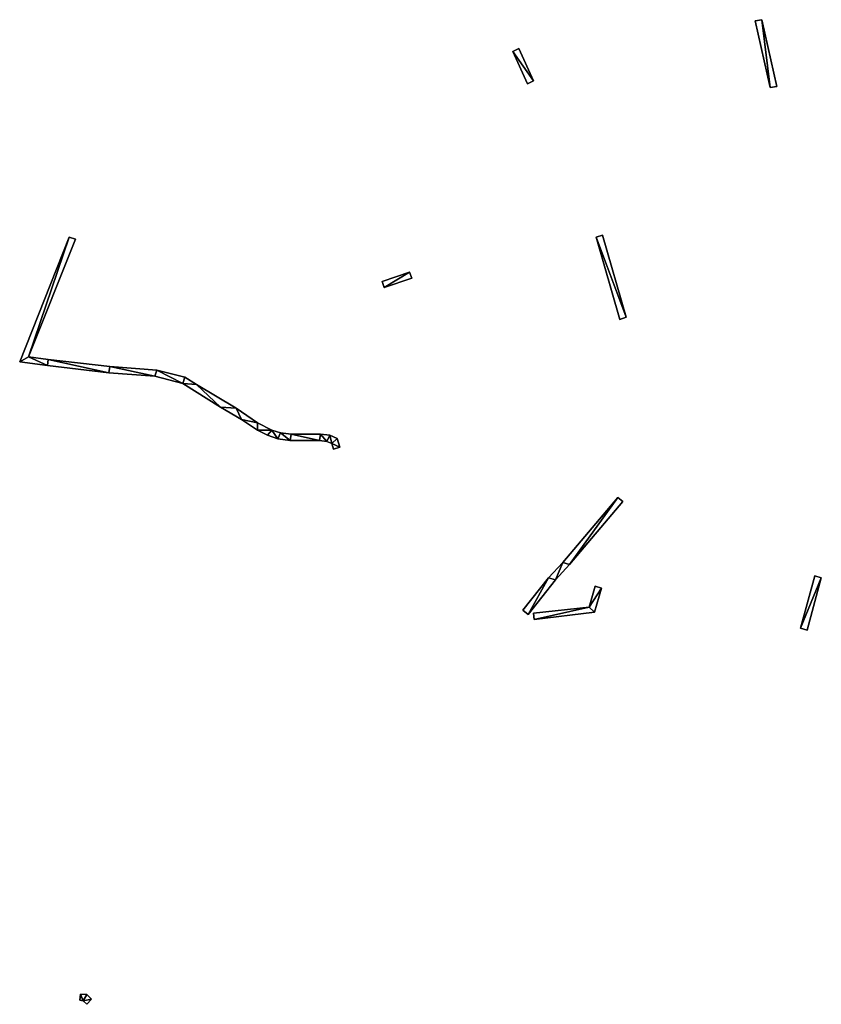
# Model space of a CAD drawing. Header units: inches. Extents: x 92373 to 92585, y 1600224 to 1600364.
# Tile 1 of 3: x 92373 to 92471, y 1600244 to 1600364. Entities that reach past the tile are written whole.
import ezdxf

# ---------------------------------------------------------------- set-up
doc = ezdxf.new("R2010")
doc.units = ezdxf.units.IN
doc.header["$MEASUREMENT"] = 0
doc.layers.add('Objekter_Hekk', color=10, linetype='Continuous')

msp = doc.modelspace()

# ---------------------------------------------------------------- meshes
at = {"layer": 'Objekter_Hekk', "color": 24, "true_color": 0xaa170d}
mesh = msp.add_polyface(dxfattribs=at)
corners = [(92464.848, 1600356, 116.555), (92463.797, 1600364.25, 116.991), (92463.016, 1600364.125, 117.036), (92465.629, 1600356.125, 116.472), (92464.848, 1600356, 118.47), (92463.797, 1600364.25, 118.47), (92463.016, 1600364.125, 118.47), (92465.629, 1600356.125, 118.47)]
mesh.append_faces([[corners[k] for k in face] for face in [(4, 6, 2), (4, 2, 0), (4, 7, 5), (4, 5, 6), (6, 5, 2), (5, 1, 2), (5, 7, 1), (7, 3, 1), (7, 4, 0), (7, 0, 3), (4, 6, 2), (4, 2, 0), (6, 5, 2), (5, 1, 2), (5, 7, 1), (7, 3, 1), (7, 4, 0), (7, 0, 3), (4, 7, 5), (4, 5, 6), (0, 3, 1), (0, 1, 2), (0, 3, 1), (0, 1, 2)]], dxfattribs={"color": 84})
mesh = msp.add_polyface(dxfattribs=at)
corners = [(92464.848, 1600356, 116.555), (92463.797, 1600364.25, 116.991), (92463.016, 1600364.125, 117.036), (92465.629, 1600356.125, 116.472), (92464.848, 1600356, 118.47), (92463.797, 1600364.25, 118.47), (92463.016, 1600364.125, 118.47), (92465.629, 1600356.125, 118.47)]
mesh.append_faces([[corners[k] for k in face] for face in [(4, 6, 2), (4, 2, 0), (4, 7, 5), (4, 5, 6), (6, 5, 2), (5, 1, 2), (5, 7, 1), (7, 3, 1), (7, 4, 0), (7, 0, 3), (4, 6, 2), (4, 2, 0), (6, 5, 2), (5, 1, 2), (5, 7, 1), (7, 3, 1), (7, 4, 0), (7, 0, 3), (4, 7, 5), (4, 5, 6), (0, 3, 1), (0, 1, 2), (0, 3, 1), (0, 1, 2)]])
mesh = msp.add_polyface(dxfattribs=at)
corners = [(92436.016, 1600356.812, 118.638), (92434.227, 1600360.75, 119.243), (92433.5, 1600360.375, 119.23), (92435.289, 1600356.438, 118.638), (92436.016, 1600356.812, 119.64), (92434.227, 1600360.75, 119.99), (92433.5, 1600360.375, 119.99), (92435.289, 1600356.438, 119.64)]
mesh.append_faces([[corners[k] for k in face] for face in [(7, 6, 2), (7, 2, 3), (6, 5, 1), (6, 1, 2), (3, 0, 2), (0, 1, 2), (5, 4, 1), (4, 0, 1), (4, 7, 3), (4, 3, 0), (7, 6, 2), (7, 2, 3), (6, 5, 1), (6, 1, 2), (5, 4, 1), (4, 0, 1), (4, 7, 3), (4, 3, 0), (7, 4, 6), (4, 5, 6), (7, 4, 6), (4, 5, 6), (3, 0, 2), (0, 1, 2)]], dxfattribs={"color": 84})
mesh = msp.add_polyface(dxfattribs=at)
corners = [(92436.016, 1600356.812, 118.638), (92434.227, 1600360.75, 119.243), (92433.5, 1600360.375, 119.23), (92435.289, 1600356.438, 118.638), (92436.016, 1600356.812, 119.64), (92434.227, 1600360.75, 119.99), (92433.5, 1600360.375, 119.99), (92435.289, 1600356.438, 119.64)]
mesh.append_faces([[corners[k] for k in face] for face in [(7, 6, 2), (7, 2, 3), (6, 5, 1), (6, 1, 2), (3, 0, 2), (0, 1, 2), (5, 4, 1), (4, 0, 1), (4, 7, 3), (4, 3, 0), (7, 6, 2), (7, 2, 3), (6, 5, 1), (6, 1, 2), (5, 4, 1), (4, 0, 1), (4, 7, 3), (4, 3, 0), (7, 4, 6), (4, 5, 6), (7, 4, 6), (4, 5, 6), (3, 0, 2), (0, 1, 2)]])
mesh = msp.add_polyface(dxfattribs=at)
corners = [(92374.5, 1600323.188, 114.727), (92379.453, 1600337.75, 116.232), (92373.414, 1600322.562, 114.99), (92380.195, 1600337.5, 115.764), (92376.789, 1600322.125, 114.341), (92376.891, 1600322.875, 114.491), (92374.5, 1600323.188, 116.38), (92379.453, 1600337.75, 117.28), (92373.414, 1600322.562, 116.38), (92380.195, 1600337.5, 117.28), (92376.789, 1600322.125, 115.63), (92376.891, 1600322.875, 115.63)]
mesh.append_faces([[corners[k] for k in face] for face in [(8, 7, 1), (8, 1, 2), (11, 10, 5), (10, 4, 5), (9, 6, 3), (6, 0, 3), (6, 11, 0), (11, 5, 0), (11, 10, 5), (10, 4, 5), (7, 9, 1), (9, 3, 1), (7, 9, 1), (9, 3, 1), (10, 11, 6), (8, 10, 6), (6, 9, 7), (6, 7, 8), (9, 6, 3), (6, 0, 3), (4, 5, 0), (2, 4, 0), (0, 3, 1), (0, 1, 2), (10, 8, 2), (10, 2, 4), (10, 8, 2), (10, 2, 4), (8, 7, 1), (8, 1, 2), (6, 11, 0), (11, 5, 0), (10, 11, 6), (8, 10, 6), (6, 9, 7), (6, 7, 8), (4, 5, 0), (2, 4, 0), (0, 3, 1), (0, 1, 2)]], dxfattribs={"color": 84})
mesh = msp.add_polyface(dxfattribs=at)
corners = [(92374.5, 1600323.188, 114.727), (92379.453, 1600337.75, 116.232), (92373.414, 1600322.562, 114.99), (92380.195, 1600337.5, 115.764), (92376.789, 1600322.125, 114.341), (92376.891, 1600322.875, 114.491), (92374.5, 1600323.188, 116.38), (92379.453, 1600337.75, 117.28), (92373.414, 1600322.562, 116.38), (92380.195, 1600337.5, 117.28), (92376.789, 1600322.125, 115.63), (92376.891, 1600322.875, 115.63)]
mesh.append_faces([[corners[k] for k in face] for face in [(8, 7, 1), (8, 1, 2), (11, 10, 5), (10, 4, 5), (9, 6, 3), (6, 0, 3), (6, 11, 0), (11, 5, 0), (11, 10, 5), (10, 4, 5), (7, 9, 1), (9, 3, 1), (7, 9, 1), (9, 3, 1), (10, 11, 6), (8, 10, 6), (6, 9, 7), (6, 7, 8), (9, 6, 3), (6, 0, 3), (4, 5, 0), (2, 4, 0), (0, 3, 1), (0, 1, 2), (10, 8, 2), (10, 2, 4), (10, 8, 2), (10, 2, 4), (8, 7, 1), (8, 1, 2), (6, 11, 0), (11, 5, 0), (10, 11, 6), (8, 10, 6), (6, 9, 7), (6, 7, 8), (4, 5, 0), (2, 4, 0), (0, 3, 1), (0, 1, 2)]])
mesh = msp.add_polyface(dxfattribs=at)
corners = [(92446.516, 1600327.75, 117.37), (92443.656, 1600337.75, 116.089), (92446.516, 1600327.75, 115.108), (92443.656, 1600337.75, 117.48), (92444.422, 1600338, 116.089), (92444.422, 1600338, 117.48), (92447.281, 1600328, 114.975), (92447.281, 1600328, 117.37)]
mesh.append_faces([[corners[k] for k in face] for face in [(0, 3, 1), (0, 1, 2), (5, 7, 4), (7, 6, 4), (7, 0, 2), (7, 2, 6), (2, 6, 1), (6, 4, 1), (0, 7, 3), (7, 5, 3), (5, 7, 4), (7, 6, 4), (0, 7, 3), (7, 5, 3), (7, 0, 2), (7, 2, 6), (3, 5, 4), (3, 4, 1), (2, 6, 1), (6, 4, 1), (3, 5, 4), (3, 4, 1), (0, 3, 1), (0, 1, 2)]], dxfattribs={"color": 84})
mesh = msp.add_polyface(dxfattribs=at)
corners = [(92446.516, 1600327.75, 117.37), (92443.656, 1600337.75, 116.089), (92446.516, 1600327.75, 115.108), (92443.656, 1600337.75, 117.48), (92444.422, 1600338, 116.089), (92444.422, 1600338, 117.48), (92447.281, 1600328, 114.975), (92447.281, 1600328, 117.37)]
mesh.append_faces([[corners[k] for k in face] for face in [(0, 3, 1), (0, 1, 2), (5, 7, 4), (7, 6, 4), (7, 0, 2), (7, 2, 6), (2, 6, 1), (6, 4, 1), (0, 7, 3), (7, 5, 3), (5, 7, 4), (7, 6, 4), (0, 7, 3), (7, 5, 3), (7, 0, 2), (7, 2, 6), (3, 5, 4), (3, 4, 1), (2, 6, 1), (6, 4, 1), (3, 5, 4), (3, 4, 1), (0, 3, 1), (0, 1, 2)]])
mesh = msp.add_polyface(dxfattribs=at)
corners = [(92420.906, 1600333.5, 117.302), (92417.566, 1600332.375, 117.044), (92417.824, 1600331.625, 117.036), (92421.164, 1600332.75, 117.314), (92420.906, 1600333.5, 119.01), (92417.566, 1600332.375, 118.9), (92417.824, 1600331.625, 118.9), (92421.164, 1600332.75, 119.01)]
mesh.append_faces([[corners[k] for k in face] for face in [(7, 6, 3), (6, 2, 3), (6, 5, 1), (6, 1, 2), (3, 0, 2), (0, 1, 2), (5, 4, 0), (5, 0, 1), (4, 7, 3), (4, 3, 0), (7, 6, 3), (6, 2, 3), (6, 5, 1), (6, 1, 2), (5, 4, 0), (5, 0, 1), (4, 7, 3), (4, 3, 0), (7, 4, 6), (4, 5, 6), (7, 4, 6), (4, 5, 6), (3, 0, 2), (0, 1, 2)]], dxfattribs={"color": 84})
mesh = msp.add_polyface(dxfattribs=at)
corners = [(92420.906, 1600333.5, 117.302), (92417.566, 1600332.375, 117.044), (92417.824, 1600331.625, 117.036), (92421.164, 1600332.75, 117.314), (92420.906, 1600333.5, 119.01), (92417.566, 1600332.375, 118.9), (92417.824, 1600331.625, 118.9), (92421.164, 1600332.75, 119.01)]
mesh.append_faces([[corners[k] for k in face] for face in [(7, 6, 3), (6, 2, 3), (6, 5, 1), (6, 1, 2), (3, 0, 2), (0, 1, 2), (5, 4, 0), (5, 0, 1), (4, 7, 3), (4, 3, 0), (7, 6, 3), (6, 2, 3), (6, 5, 1), (6, 1, 2), (5, 4, 0), (5, 0, 1), (4, 7, 3), (4, 3, 0), (7, 4, 6), (4, 5, 6), (7, 4, 6), (4, 5, 6), (3, 0, 2), (0, 1, 2)]])
mesh = msp.add_polyface(dxfattribs=at)
corners = [(92404.145, 1600314.25, 114.99), (92405.195, 1600313.938, 114.15), (92404.145, 1600314.25, 114.078), (92405.195, 1600313.938, 114.99), (92402.395, 1600315.125, 114.99), (92402.395, 1600315.125, 113.97), (92399.777, 1600316.938, 114.129), (92399.777, 1600316.938, 115.1), (92406.469, 1600313.75, 114.94), (92406.469, 1600313.75, 114.119), (92394.957, 1600319.812, 114.271), (92394.957, 1600319.812, 115.28), (92393.539, 1600320.688, 115.32), (92393.539, 1600320.688, 114.114), (92390.133, 1600321.562, 115.53), (92390.133, 1600321.562, 114.1), (92384.41, 1600322, 114.137), (92384.41, 1600322, 115.56), (92411.199, 1600313.625, 114.66), (92411.199, 1600313.625, 113.913), (92410.047, 1600313.75, 114.028), (92410.047, 1600313.75, 114.76), (92389.883, 1600320.812, 115.53), (92384.254, 1600321.25, 114.012), (92389.883, 1600320.812, 114.042), (92384.254, 1600321.25, 115.56), (92412.395, 1600312.188, 114.5), (92412.395, 1600312.188, 113.436), (92412.105, 1600313.25, 113.694), (92412.105, 1600313.25, 114.59), (92400.418, 1600315.562, 115.1), (92397.855, 1600317.062, 113.837), (92400.418, 1600315.562, 113.695), (92397.855, 1600317.062, 115.28), (92402.387, 1600314.25, 114.99), (92402.387, 1600314.25, 113.607), (92403.582, 1600313.625, 113.686), (92403.582, 1600313.625, 114.99), (92409.945, 1600313, 114.76), (92406.359, 1600313, 114.031), (92409.945, 1600313, 113.933), (92406.359, 1600313, 114.94), (92404.859, 1600313.188, 114.004), (92404.859, 1600313.188, 114.99), (92411.621, 1600311.938, 114.5), (92411.426, 1600312.625, 113.679), (92411.621, 1600311.938, 113.499), (92411.426, 1600312.625, 114.59), (92376.793, 1600322.125, 115.63), (92376.887, 1600322.875, 114.491), (92376.793, 1600322.125, 114.342), (92376.887, 1600322.875, 115.63), (92393.297, 1600319.938, 114.034), (92393.297, 1600319.938, 115.32), (92410.809, 1600312.875, 113.779), (92410.809, 1600312.875, 114.66)]
mesh.append_faces([[corners[k] for k in face] for face in [(8, 21, 9), (21, 20, 9), (21, 18, 20), (18, 19, 20), (18, 29, 19), (29, 28, 19), (29, 26, 28), (26, 27, 28), (26, 44, 46), (26, 46, 27), (3, 0, 43), (3, 41, 8), (4, 34, 0), (8, 38, 21), (7, 30, 4), (21, 55, 18), (11, 53, 33), (53, 14, 22), (7, 11, 33), (25, 22, 17), (18, 55, 47), (11, 12, 53), (7, 33, 30), (18, 47, 29), (21, 38, 55), (4, 30, 34), (47, 26, 29), (8, 41, 38), (53, 12, 14), (17, 51, 25), (22, 14, 17), (47, 44, 26), (3, 43, 41), (0, 34, 37), (25, 51, 48), (0, 37, 43), (5, 35, 2), (1, 2, 42), (1, 39, 9), (5, 6, 32), (9, 40, 20), (6, 10, 31), (20, 54, 19), (10, 52, 31), (52, 15, 24), (10, 13, 52), (23, 24, 16), (19, 54, 45), (32, 6, 31), (19, 45, 28), (20, 40, 54), (52, 13, 15), (16, 49, 23), (24, 15, 16), (5, 32, 35), (45, 27, 28), (9, 39, 40), (45, 46, 27), (1, 42, 39), (23, 49, 50), (2, 35, 36), (2, 36, 42), (5, 35, 2), (1, 2, 42), (1, 39, 9), (5, 6, 32), (9, 40, 20), (6, 10, 31), (20, 54, 19), (10, 52, 31), (52, 15, 24), (10, 13, 52), (23, 24, 16), (19, 54, 45), (32, 6, 31), (19, 45, 28), (20, 40, 54), (52, 13, 15), (16, 49, 23), (24, 15, 16), (5, 32, 35), (45, 27, 28), (9, 39, 40), (45, 46, 27), (1, 42, 39), (23, 49, 50), (2, 35, 36), (2, 36, 42), (3, 0, 43), (3, 41, 8), (4, 34, 0), (8, 38, 21), (7, 30, 4), (21, 55, 18), (11, 53, 33), (53, 14, 22), (7, 11, 33), (25, 22, 17), (18, 55, 47), (11, 12, 53), (7, 33, 30), (18, 47, 29), (21, 38, 55), (4, 30, 34), (47, 26, 29), (8, 41, 38), (53, 12, 14), (17, 51, 25), (22, 14, 17), (47, 44, 26), (3, 43, 41), (0, 34, 37), (25, 51, 48), (0, 37, 43), (43, 37, 42), (37, 36, 42), (30, 33, 31), (30, 31, 32), (37, 34, 36), (34, 35, 36), (4, 0, 2), (4, 2, 5), (44, 47, 45), (44, 45, 46), (47, 55, 54), (47, 54, 45), (55, 38, 40), (55, 40, 54), (38, 41, 39), (38, 39, 40), (41, 43, 42), (41, 42, 39), (34, 30, 32), (34, 32, 35), (33, 53, 52), (33, 52, 31), (53, 22, 24), (53, 24, 52), (22, 25, 23), (22, 23, 24), (25, 48, 50), (25, 50, 23), (14, 12, 15), (12, 13, 15), (48, 51, 49), (48, 49, 50), (51, 17, 49), (17, 16, 49), (17, 14, 16), (14, 15, 16), (12, 11, 10), (12, 10, 13), (11, 7, 10), (7, 6, 10), (51, 17, 49), (17, 16, 49), (55, 38, 40), (55, 40, 54), (47, 55, 54), (47, 54, 45), (7, 4, 6), (4, 5, 6), (4, 0, 2), (4, 2, 5), (53, 22, 24), (53, 24, 52), (0, 3, 1), (0, 1, 2), (3, 8, 1), (8, 9, 1), (33, 53, 52), (33, 52, 31), (25, 48, 50), (25, 50, 23), (8, 21, 9), (21, 20, 9), (48, 51, 49), (48, 49, 50), (18, 29, 19), (29, 28, 19), (41, 43, 42), (41, 42, 39), (26, 44, 46), (26, 46, 27), (44, 47, 45), (44, 45, 46), (43, 37, 42), (37, 36, 42), (38, 41, 39), (38, 39, 40), (37, 34, 36), (34, 35, 36), (34, 30, 32), (34, 32, 35), (30, 33, 31), (30, 31, 32), (29, 26, 28), (26, 27, 28), (14, 12, 15), (12, 13, 15), (22, 25, 23), (22, 23, 24), (21, 18, 20), (18, 19, 20), (17, 14, 16), (14, 15, 16), (12, 11, 10), (12, 10, 13), (11, 7, 10), (7, 6, 10), (3, 8, 1), (8, 9, 1), (7, 4, 6), (4, 5, 6), (0, 3, 1), (0, 1, 2)]], dxfattribs={"color": 84})
mesh = msp.add_polyface(dxfattribs=at)
corners = [(92404.145, 1600314.25, 114.99), (92405.195, 1600313.938, 114.15), (92404.145, 1600314.25, 114.078), (92405.195, 1600313.938, 114.99), (92402.395, 1600315.125, 114.99), (92402.395, 1600315.125, 113.97), (92399.777, 1600316.938, 114.129), (92399.777, 1600316.938, 115.1), (92406.469, 1600313.75, 114.94), (92406.469, 1600313.75, 114.119), (92394.957, 1600319.812, 114.271), (92394.957, 1600319.812, 115.28), (92393.539, 1600320.688, 115.32), (92393.539, 1600320.688, 114.114), (92390.133, 1600321.562, 115.53), (92390.133, 1600321.562, 114.1), (92384.41, 1600322, 114.137), (92384.41, 1600322, 115.56), (92411.199, 1600313.625, 114.66), (92411.199, 1600313.625, 113.913), (92410.047, 1600313.75, 114.028), (92410.047, 1600313.75, 114.76), (92389.883, 1600320.812, 115.53), (92384.254, 1600321.25, 114.012), (92389.883, 1600320.812, 114.042), (92384.254, 1600321.25, 115.56), (92412.395, 1600312.188, 114.5), (92412.395, 1600312.188, 113.436), (92412.105, 1600313.25, 113.694), (92412.105, 1600313.25, 114.59), (92400.418, 1600315.562, 115.1), (92397.855, 1600317.062, 113.837), (92400.418, 1600315.562, 113.695), (92397.855, 1600317.062, 115.28), (92402.387, 1600314.25, 114.99), (92402.387, 1600314.25, 113.607), (92403.582, 1600313.625, 113.686), (92403.582, 1600313.625, 114.99), (92409.945, 1600313, 114.76), (92406.359, 1600313, 114.031), (92409.945, 1600313, 113.933), (92406.359, 1600313, 114.94), (92404.859, 1600313.188, 114.004), (92404.859, 1600313.188, 114.99), (92411.621, 1600311.938, 114.5), (92411.426, 1600312.625, 113.679), (92411.621, 1600311.938, 113.499), (92411.426, 1600312.625, 114.59), (92376.793, 1600322.125, 115.63), (92376.887, 1600322.875, 114.491), (92376.793, 1600322.125, 114.342), (92376.887, 1600322.875, 115.63), (92393.297, 1600319.938, 114.034), (92393.297, 1600319.938, 115.32), (92410.809, 1600312.875, 113.779), (92410.809, 1600312.875, 114.66)]
mesh.append_faces([[corners[k] for k in face] for face in [(8, 21, 9), (21, 20, 9), (21, 18, 20), (18, 19, 20), (18, 29, 19), (29, 28, 19), (29, 26, 28), (26, 27, 28), (26, 44, 46), (26, 46, 27), (3, 0, 43), (3, 41, 8), (4, 34, 0), (8, 38, 21), (7, 30, 4), (21, 55, 18), (11, 53, 33), (53, 14, 22), (7, 11, 33), (25, 22, 17), (18, 55, 47), (11, 12, 53), (7, 33, 30), (18, 47, 29), (21, 38, 55), (4, 30, 34), (47, 26, 29), (8, 41, 38), (53, 12, 14), (17, 51, 25), (22, 14, 17), (47, 44, 26), (3, 43, 41), (0, 34, 37), (25, 51, 48), (0, 37, 43), (5, 35, 2), (1, 2, 42), (1, 39, 9), (5, 6, 32), (9, 40, 20), (6, 10, 31), (20, 54, 19), (10, 52, 31), (52, 15, 24), (10, 13, 52), (23, 24, 16), (19, 54, 45), (32, 6, 31), (19, 45, 28), (20, 40, 54), (52, 13, 15), (16, 49, 23), (24, 15, 16), (5, 32, 35), (45, 27, 28), (9, 39, 40), (45, 46, 27), (1, 42, 39), (23, 49, 50), (2, 35, 36), (2, 36, 42), (5, 35, 2), (1, 2, 42), (1, 39, 9), (5, 6, 32), (9, 40, 20), (6, 10, 31), (20, 54, 19), (10, 52, 31), (52, 15, 24), (10, 13, 52), (23, 24, 16), (19, 54, 45), (32, 6, 31), (19, 45, 28), (20, 40, 54), (52, 13, 15), (16, 49, 23), (24, 15, 16), (5, 32, 35), (45, 27, 28), (9, 39, 40), (45, 46, 27), (1, 42, 39), (23, 49, 50), (2, 35, 36), (2, 36, 42), (3, 0, 43), (3, 41, 8), (4, 34, 0), (8, 38, 21), (7, 30, 4), (21, 55, 18), (11, 53, 33), (53, 14, 22), (7, 11, 33), (25, 22, 17), (18, 55, 47), (11, 12, 53), (7, 33, 30), (18, 47, 29), (21, 38, 55), (4, 30, 34), (47, 26, 29), (8, 41, 38), (53, 12, 14), (17, 51, 25), (22, 14, 17), (47, 44, 26), (3, 43, 41), (0, 34, 37), (25, 51, 48), (0, 37, 43), (43, 37, 42), (37, 36, 42), (30, 33, 31), (30, 31, 32), (37, 34, 36), (34, 35, 36), (4, 0, 2), (4, 2, 5), (44, 47, 45), (44, 45, 46), (47, 55, 54), (47, 54, 45), (55, 38, 40), (55, 40, 54), (38, 41, 39), (38, 39, 40), (41, 43, 42), (41, 42, 39), (34, 30, 32), (34, 32, 35), (33, 53, 52), (33, 52, 31), (53, 22, 24), (53, 24, 52), (22, 25, 23), (22, 23, 24), (25, 48, 50), (25, 50, 23), (14, 12, 15), (12, 13, 15), (48, 51, 49), (48, 49, 50), (51, 17, 49), (17, 16, 49), (17, 14, 16), (14, 15, 16), (12, 11, 10), (12, 10, 13), (11, 7, 10), (7, 6, 10), (51, 17, 49), (17, 16, 49), (55, 38, 40), (55, 40, 54), (47, 55, 54), (47, 54, 45), (7, 4, 6), (4, 5, 6), (4, 0, 2), (4, 2, 5), (53, 22, 24), (53, 24, 52), (0, 3, 1), (0, 1, 2), (3, 8, 1), (8, 9, 1), (33, 53, 52), (33, 52, 31), (25, 48, 50), (25, 50, 23), (8, 21, 9), (21, 20, 9), (48, 51, 49), (48, 49, 50), (18, 29, 19), (29, 28, 19), (41, 43, 42), (41, 42, 39), (26, 44, 46), (26, 46, 27), (44, 47, 45), (44, 45, 46), (43, 37, 42), (37, 36, 42), (38, 41, 39), (38, 39, 40), (37, 34, 36), (34, 35, 36), (34, 30, 32), (34, 32, 35), (30, 33, 31), (30, 31, 32), (29, 26, 28), (26, 27, 28), (14, 12, 15), (12, 13, 15), (22, 25, 23), (22, 23, 24), (21, 18, 20), (18, 19, 20), (17, 14, 16), (14, 15, 16), (12, 11, 10), (12, 10, 13), (11, 7, 10), (7, 6, 10), (3, 8, 1), (8, 9, 1), (7, 4, 6), (4, 5, 6), (0, 3, 1), (0, 1, 2)]])
mesh = msp.add_polyface(dxfattribs=at)
corners = [(92446.258, 1600306.062, 111.624), (92440.379, 1600297.875, 111.15), (92446.867, 1600305.562, 111.623), (92437.848, 1600296.25, 111.102), (92434.711, 1600292.312, 110.407), (92435.336, 1600291.812, 110.394), (92439.59, 1600298.125, 111.176), (92438.691, 1600296, 111.112), (92446.258, 1600306.062, 112.41), (92440.379, 1600297.875, 112.16), (92446.867, 1600305.562, 112.41), (92437.848, 1600296.25, 111.77), (92434.711, 1600292.312, 111.45), (92435.336, 1600291.812, 111.45), (92439.59, 1600298.125, 112.16), (92438.691, 1600296, 111.77)]
mesh.append_faces([[corners[k] for k in face] for face in [(14, 8, 0), (14, 0, 6), (9, 15, 1), (15, 7, 1), (15, 13, 7), (13, 5, 7), (13, 12, 4), (13, 4, 5), (10, 9, 2), (9, 1, 2), (8, 10, 0), (10, 2, 0), (13, 12, 4), (13, 4, 5), (11, 14, 6), (11, 6, 3), (12, 11, 3), (12, 3, 4), (9, 15, 1), (15, 7, 1), (10, 9, 2), (9, 1, 2), (12, 11, 3), (12, 3, 4), (14, 8, 0), (14, 0, 6), (11, 14, 6), (11, 6, 3), (8, 10, 0), (10, 2, 0), (9, 8, 14), (14, 11, 15), (15, 11, 13), (14, 15, 9), (11, 12, 13), (8, 9, 10), (15, 13, 7), (13, 5, 7), (9, 8, 14), (14, 11, 15), (15, 11, 13), (14, 15, 9), (11, 12, 13), (8, 9, 10), (1, 0, 6), (6, 3, 7), (7, 3, 5), (6, 7, 1), (3, 4, 5), (0, 1, 2), (1, 0, 6), (6, 3, 7), (7, 3, 5), (6, 7, 1), (3, 4, 5), (0, 1, 2)]], dxfattribs={"color": 84})
mesh = msp.add_polyface(dxfattribs=at)
corners = [(92446.258, 1600306.062, 111.624), (92440.379, 1600297.875, 111.15), (92446.867, 1600305.562, 111.623), (92437.848, 1600296.25, 111.102), (92434.711, 1600292.312, 110.407), (92435.336, 1600291.812, 110.394), (92439.59, 1600298.125, 111.176), (92438.691, 1600296, 111.112), (92446.258, 1600306.062, 112.41), (92440.379, 1600297.875, 112.16), (92446.867, 1600305.562, 112.41), (92437.848, 1600296.25, 111.77), (92434.711, 1600292.312, 111.45), (92435.336, 1600291.812, 111.45), (92439.59, 1600298.125, 112.16), (92438.691, 1600296, 111.77)]
mesh.append_faces([[corners[k] for k in face] for face in [(14, 8, 0), (14, 0, 6), (9, 15, 1), (15, 7, 1), (15, 13, 7), (13, 5, 7), (13, 12, 4), (13, 4, 5), (10, 9, 2), (9, 1, 2), (8, 10, 0), (10, 2, 0), (13, 12, 4), (13, 4, 5), (11, 14, 6), (11, 6, 3), (12, 11, 3), (12, 3, 4), (9, 15, 1), (15, 7, 1), (10, 9, 2), (9, 1, 2), (12, 11, 3), (12, 3, 4), (14, 8, 0), (14, 0, 6), (11, 14, 6), (11, 6, 3), (8, 10, 0), (10, 2, 0), (9, 8, 14), (14, 11, 15), (15, 11, 13), (14, 15, 9), (11, 12, 13), (8, 9, 10), (15, 13, 7), (13, 5, 7), (9, 8, 14), (14, 11, 15), (15, 11, 13), (14, 15, 9), (11, 12, 13), (8, 9, 10), (1, 0, 6), (6, 3, 7), (7, 3, 5), (6, 7, 1), (3, 4, 5), (0, 1, 2), (1, 0, 6), (6, 3, 7), (7, 3, 5), (6, 7, 1), (3, 4, 5), (0, 1, 2)]])
mesh = msp.add_polyface(dxfattribs=at)
corners = [(92468.547, 1600290.125, 109.222), (92471.062, 1600296.25, 109.509), (92470.289, 1600296.5, 109.491), (92469.32, 1600289.875, 109.194), (92468.547, 1600290.125, 109.78), (92471.062, 1600296.25, 109.93), (92470.289, 1600296.5, 109.93), (92469.32, 1600289.875, 109.78)]
mesh.append_faces([[corners[k] for k in face] for face in [(4, 6, 2), (4, 2, 0), (6, 5, 1), (6, 1, 2), (0, 3, 1), (0, 1, 2), (5, 7, 1), (7, 3, 1), (7, 4, 0), (7, 0, 3), (4, 6, 2), (4, 2, 0), (6, 5, 1), (6, 1, 2), (5, 7, 1), (7, 3, 1), (7, 4, 0), (7, 0, 3), (4, 7, 5), (4, 5, 6), (4, 7, 5), (4, 5, 6), (0, 3, 1), (0, 1, 2)]], dxfattribs={"color": 84})
mesh = msp.add_polyface(dxfattribs=at)
corners = [(92468.547, 1600290.125, 109.222), (92471.062, 1600296.25, 109.509), (92470.289, 1600296.5, 109.491), (92469.32, 1600289.875, 109.194), (92468.547, 1600290.125, 109.78), (92471.062, 1600296.25, 109.93), (92470.289, 1600296.5, 109.93), (92469.32, 1600289.875, 109.78)]
mesh.append_faces([[corners[k] for k in face] for face in [(4, 6, 2), (4, 2, 0), (6, 5, 1), (6, 1, 2), (0, 3, 1), (0, 1, 2), (5, 7, 1), (7, 3, 1), (7, 4, 0), (7, 0, 3), (4, 6, 2), (4, 2, 0), (6, 5, 1), (6, 1, 2), (5, 7, 1), (7, 3, 1), (7, 4, 0), (7, 0, 3), (4, 7, 5), (4, 5, 6), (4, 7, 5), (4, 5, 6), (0, 3, 1), (0, 1, 2)]])
mesh = msp.add_polyface(dxfattribs=at)
corners = [(92443.418, 1600292.062, 110.231), (92444.273, 1600295, 110.664), (92442.777, 1600292.688, 110.488), (92443.508, 1600295.25, 110.854), (92436.098, 1600291.188, 110.416), (92436.004, 1600291.938, 110.511), (92444.273, 1600295, 112.55), (92443.508, 1600295.25, 112.55), (92436.098, 1600291.188, 112.15), (92436.004, 1600291.938, 112.15), (92443.418, 1600292.062, 112.33), (92442.777, 1600292.688, 112.33)]
mesh.append_faces([[corners[k] for k in face] for face in [(9, 11, 2), (9, 2, 5), (6, 10, 1), (10, 0, 1), (10, 8, 4), (10, 4, 0), (8, 9, 5), (8, 5, 4), (11, 7, 3), (11, 3, 2), (9, 8, 11), (8, 10, 11), (6, 7, 11), (10, 6, 11), (6, 10, 1), (10, 0, 1), (11, 7, 3), (11, 3, 2), (7, 6, 3), (6, 1, 3), (10, 8, 4), (10, 4, 0), (9, 11, 2), (9, 2, 5), (5, 4, 2), (4, 0, 2), (1, 3, 2), (0, 1, 2), (9, 8, 11), (8, 10, 11), (6, 7, 11), (10, 6, 11), (8, 9, 5), (8, 5, 4), (7, 6, 3), (6, 1, 3), (5, 4, 2), (4, 0, 2), (1, 3, 2), (0, 1, 2)]], dxfattribs={"color": 84})
mesh = msp.add_polyface(dxfattribs=at)
corners = [(92443.418, 1600292.062, 110.231), (92444.273, 1600295, 110.664), (92442.777, 1600292.688, 110.488), (92443.508, 1600295.25, 110.854), (92436.098, 1600291.188, 110.416), (92436.004, 1600291.938, 110.511), (92444.273, 1600295, 112.55), (92443.508, 1600295.25, 112.55), (92436.098, 1600291.188, 112.15), (92436.004, 1600291.938, 112.15), (92443.418, 1600292.062, 112.33), (92442.777, 1600292.688, 112.33)]
mesh.append_faces([[corners[k] for k in face] for face in [(9, 11, 2), (9, 2, 5), (6, 10, 1), (10, 0, 1), (10, 8, 4), (10, 4, 0), (8, 9, 5), (8, 5, 4), (11, 7, 3), (11, 3, 2), (9, 8, 11), (8, 10, 11), (6, 7, 11), (10, 6, 11), (6, 10, 1), (10, 0, 1), (11, 7, 3), (11, 3, 2), (7, 6, 3), (6, 1, 3), (10, 8, 4), (10, 4, 0), (9, 11, 2), (9, 2, 5), (5, 4, 2), (4, 0, 2), (1, 3, 2), (0, 1, 2), (9, 8, 11), (8, 10, 11), (6, 7, 11), (10, 6, 11), (8, 9, 5), (8, 5, 4), (7, 6, 3), (6, 1, 3), (5, 4, 2), (4, 0, 2), (1, 3, 2), (0, 1, 2)]])
mesh = msp.add_polyface(dxfattribs=at)
corners = [(92380.816, 1600245.562, 114.439), (92380.73, 1600244.812, 114.87), (92381.129, 1600244.75, 114.768), (92381.598, 1600245.5, 114.237), (92382.16, 1600244.938, 114.275), (92381.605, 1600244.312, 114.772), (92380.816, 1600245.562, 115.785), (92380.73, 1600244.812, 115.785), (92381.129, 1600244.75, 115.77), (92381.598, 1600245.5, 115.77), (92382.16, 1600244.938, 115.773), (92381.605, 1600244.312, 115.773)]
mesh.append_faces([[corners[k] for k in face] for face in [(11, 8, 5), (8, 2, 5), (8, 7, 1), (8, 1, 2), (2, 5, 4), (2, 4, 3), (0, 2, 3), (0, 1, 2), (7, 6, 1), (6, 0, 1), (6, 9, 0), (9, 3, 0), (9, 10, 4), (9, 4, 3), (10, 11, 5), (10, 5, 4), (11, 8, 5), (8, 2, 5), (8, 7, 1), (8, 1, 2), (7, 6, 1), (6, 0, 1), (6, 9, 0), (9, 3, 0), (9, 10, 4), (9, 4, 3), (10, 11, 5), (10, 5, 4), (8, 11, 10), (8, 10, 9), (6, 8, 9), (6, 7, 8), (8, 11, 10), (8, 10, 9), (6, 8, 9), (6, 7, 8), (2, 5, 4), (2, 4, 3), (0, 2, 3), (0, 1, 2)]], dxfattribs={"color": 84})
mesh = msp.add_polyface(dxfattribs=at)
corners = [(92380.816, 1600245.562, 114.439), (92380.73, 1600244.812, 114.87), (92381.129, 1600244.75, 114.768), (92381.598, 1600245.5, 114.237), (92382.16, 1600244.938, 114.275), (92381.605, 1600244.312, 114.772), (92380.816, 1600245.562, 115.785), (92380.73, 1600244.812, 115.785), (92381.129, 1600244.75, 115.77), (92381.598, 1600245.5, 115.77), (92382.16, 1600244.938, 115.773), (92381.605, 1600244.312, 115.773)]
mesh.append_faces([[corners[k] for k in face] for face in [(11, 8, 5), (8, 2, 5), (8, 7, 1), (8, 1, 2), (2, 5, 4), (2, 4, 3), (0, 2, 3), (0, 1, 2), (7, 6, 1), (6, 0, 1), (6, 9, 0), (9, 3, 0), (9, 10, 4), (9, 4, 3), (10, 11, 5), (10, 5, 4), (11, 8, 5), (8, 2, 5), (8, 7, 1), (8, 1, 2), (7, 6, 1), (6, 0, 1), (6, 9, 0), (9, 3, 0), (9, 10, 4), (9, 4, 3), (10, 11, 5), (10, 5, 4), (8, 11, 10), (8, 10, 9), (6, 8, 9), (6, 7, 8), (8, 11, 10), (8, 10, 9), (6, 8, 9), (6, 7, 8), (2, 5, 4), (2, 4, 3), (0, 2, 3), (0, 1, 2)]])

doc.saveas('drawing.dxf')
